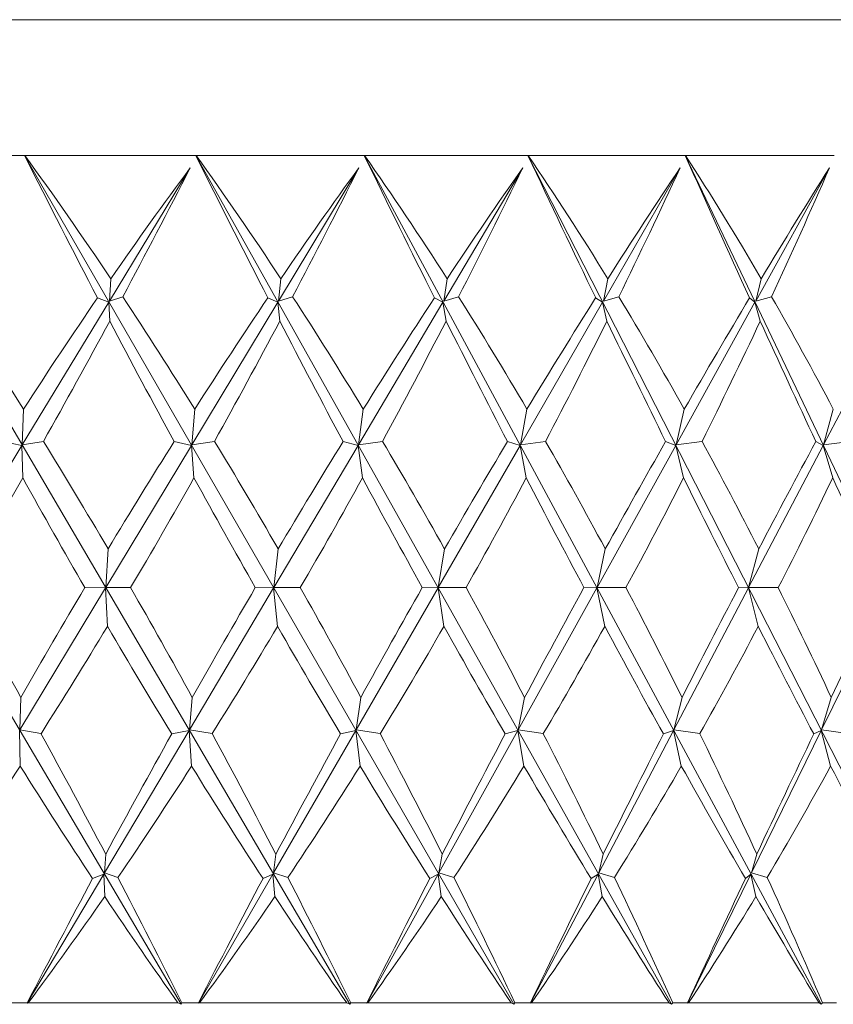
# Model space of a CAD drawing. Header units: inches. Extents: x 1 to 15.9, y 0.2 to 10.7.
# Tile 12 of 26: x 6.7 to 7.5, y 6.1 to 7. Entities that reach past the tile are written whole.
import ezdxf

# ---------------------------------------------------------------- set-up
doc = ezdxf.new("R2010")
doc.units = ezdxf.units.IN
doc.header["$MEASUREMENT"] = 0

msp = doc.modelspace()

# ---------------------------------------------------------------- linework, layer by layer
at = {"color": 7, "linetype": 'Continuous', "lineweight": 15}
for p, q in [((6.64859, 7.02094), (8.03859, 7.02094)), ((6.87461, 6.11453), (6.41407, 6.89606)), ((7.02981, 6.11453), (6.5718, 6.89606)), ((6.57206, 6.89594), (6.73033, 6.89594)), ((6.73033, 6.89594), (6.73036, 6.89606)), ((6.73036, 6.89606), (6.73064, 6.89594)), ((7.18084, 6.11453), (6.73036, 6.89606)), ((6.73064, 6.89594), (6.88801, 6.89594)), ((6.88801, 6.89594), (6.88803, 6.89606)), ((6.88803, 6.89606), (6.88832, 6.89594)), ((7.32603, 6.11453), (6.88803, 6.89606)), ((6.88832, 6.89594), (7.04307, 6.89594)), ((7.04307, 6.89594), (7.04308, 6.89606)), ((7.04308, 6.89606), (7.04337, 6.89594)), ((7.4638, 6.11453), (7.04308, 6.89606)), ((7.04337, 6.89594), (7.1938, 6.89594)), ((7.1938, 6.89606), (7.1941, 6.89594)), ((7.1938, 6.89594), (7.1938, 6.89606)), ((7.59264, 6.11453), (7.1938, 6.89606)), ((7.1941, 6.89594), (7.33857, 6.89594)), ((7.33855, 6.89606), (7.33885, 6.89594)), ((7.33857, 6.89594), (7.33855, 6.89606)), ((7.71114, 6.11453), (7.33855, 6.89606)), ((7.33885, 6.89594), (7.47577, 6.89594)), ((6.88298, 6.88467), (6.80858, 6.76197)), ((7.03815, 6.88467), (6.96416, 6.76197)), ((7.18905, 6.88467), (7.11628, 6.76197)), ((7.33403, 6.88467), (7.26328, 6.76197)), ((7.4715, 6.88467), (7.40354, 6.76197)), ((6.80975, 6.7825), (6.80858, 6.76197)), ((6.96416, 6.76197), (6.96633, 6.7825)), ((7.11628, 6.76197), (7.11943, 6.7825)), ((7.26328, 6.76197), (7.26737, 6.7825)), ((7.40354, 6.76197), (7.40853, 6.7825)), ((6.80785, 6.76076), (6.79758, 6.76485)), ((6.80858, 6.76197), (6.82081, 6.76588)), ((6.95436, 6.76485), (6.96343, 6.76076)), ((6.9772, 6.76588), (6.96416, 6.76197)), ((7.10779, 6.76485), (7.11556, 6.76076)), ((7.12999, 6.76588), (7.11628, 6.76197)), ((7.25618, 6.76485), (7.26258, 6.76076)), ((7.2775, 6.76588), (7.26328, 6.76197)), ((7.39792, 6.76485), (7.40287, 6.76076)), ((7.41813, 6.76588), (7.40354, 6.76197)), ((6.80785, 6.76076), (6.72831, 6.62958)), ((6.80878, 6.74349), (6.80785, 6.76076)), ((6.96343, 6.76076), (6.88433, 6.62958)), ((6.96343, 6.76076), (6.96537, 6.74349)), ((7.11556, 6.76076), (7.03776, 6.62958)), ((7.11556, 6.76076), (7.1185, 6.74349)), ((7.26258, 6.76076), (7.18693, 6.62958)), ((7.26258, 6.76076), (7.26647, 6.74349)), ((7.40287, 6.76076), (7.3302, 6.62958)), ((7.40287, 6.76076), (7.40768, 6.74349)), ((7.53489, 6.76076), (7.46601, 6.62958)), ((6.72938, 6.66236), (6.72831, 6.62958)), ((6.88433, 6.62958), (6.88707, 6.66236)), ((7.03776, 6.62958), (7.04215, 6.66236)), ((7.18693, 6.62958), (7.19292, 6.66236)), ((7.3302, 6.62958), (7.33772, 6.66236)), ((7.46601, 6.62958), (7.47498, 6.66236)), ((6.72801, 6.62908), (6.64867, 6.49822)), ((6.72801, 6.62908), (6.71022, 6.6325)), ((6.72868, 6.59909), (6.72801, 6.62908)), ((6.72831, 6.62958), (6.74777, 6.63276)), ((6.88403, 6.62908), (6.80512, 6.49822)), ((6.86811, 6.6325), (6.88403, 6.62908)), ((6.88403, 6.62908), (6.88638, 6.59909)), ((6.90525, 6.63276), (6.88433, 6.62958)), ((7.03747, 6.62908), (6.95986, 6.49822)), ((7.0236, 6.6325), (7.03747, 6.62908)), ((7.03747, 6.62908), (7.04147, 6.59909)), ((7.05992, 6.63276), (7.03776, 6.62958)), ((7.18665, 6.62908), (7.11119, 6.49822)), ((7.17497, 6.6325), (7.18665, 6.62908)), ((7.18665, 6.62908), (7.19226, 6.59909)), ((7.21008, 6.63276), (7.18693, 6.62958)), ((7.32993, 6.62908), (7.25745, 6.49822)), ((7.32059, 6.6325), (7.32993, 6.62908)), ((7.32993, 6.62908), (7.3371, 6.59909)), ((7.35408, 6.63276), (7.3302, 6.62958)), ((7.46575, 6.62908), (7.39704, 6.49822)), ((7.45883, 6.6325), (7.46575, 6.62908)), ((7.46575, 6.62908), (7.47439, 6.59909)), ((7.49036, 6.63276), (7.46601, 6.62958)), ((6.80512, 6.49822), (6.80725, 6.53378)), ((6.80725, 6.53378), (6.80695, 6.53429)), ((6.95986, 6.49822), (6.96387, 6.53378)), ((6.96387, 6.53378), (6.96357, 6.53429)), ((7.11119, 6.49822), (7.11704, 6.53378)), ((7.11704, 6.53378), (7.11675, 6.53429)), ((7.25745, 6.49822), (7.26507, 6.53378)), ((7.26507, 6.53378), (7.26479, 6.53429)), ((7.39704, 6.49822), (7.40635, 6.53378)), ((7.40635, 6.53378), (7.40609, 6.53429)), ((6.72606, 6.3671), (6.80496, 6.49796)), ((6.80496, 6.49796), (6.78589, 6.49809)), ((6.80496, 6.49796), (6.80665, 6.4624)), ((6.80512, 6.49822), (6.82798, 6.49809)), ((6.8821, 6.3671), (6.9597, 6.49796)), ((6.9597, 6.49796), (6.94284, 6.49809)), ((6.9597, 6.49796), (6.96328, 6.4624)), ((6.95986, 6.49822), (6.98424, 6.49809)), ((7.03558, 6.3671), (7.11103, 6.49796)), ((7.11103, 6.49796), (7.09658, 6.49809)), ((7.11103, 6.49796), (7.11646, 6.4624)), ((7.11119, 6.49822), (7.13683, 6.49809)), ((7.18482, 6.3671), (7.2573, 6.49796)), ((7.2573, 6.49796), (7.2454, 6.49809)), ((7.2573, 6.49796), (7.26452, 6.4624)), ((7.25745, 6.49822), (7.28407, 6.49809)), ((7.32819, 6.3671), (7.3969, 6.49796)), ((7.3969, 6.49796), (7.38769, 6.49809)), ((7.3969, 6.49796), (7.40582, 6.4624)), ((7.39704, 6.49822), (7.42434, 6.49809)), ((7.46411, 6.3671), (7.52829, 6.49796)), ((6.80665, 6.4624), (6.80695, 6.46189)), ((6.96328, 6.4624), (6.96357, 6.46189)), ((7.11646, 6.4624), (7.11675, 6.46189)), ((7.26452, 6.4624), (7.26479, 6.46189)), ((7.40582, 6.4624), (7.40609, 6.46189)), ((6.72606, 6.3671), (6.72707, 6.3971)), ((6.88479, 6.3971), (6.8821, 6.3671)), ((7.03992, 6.3971), (7.03558, 6.3671)), ((7.19076, 6.3971), (7.18482, 6.3671)), ((7.33567, 6.3971), (7.32819, 6.3671)), ((7.47304, 6.3971), (7.46411, 6.3671)), ((6.72576, 6.36661), (6.72638, 6.33382)), ((6.74552, 6.36368), (6.72606, 6.3671)), ((6.804, 6.23543), (6.8818, 6.36661)), ((6.8818, 6.36661), (6.86588, 6.36342)), ((6.8841, 6.33382), (6.8818, 6.36661)), ((6.8821, 6.3671), (6.90303, 6.36368)), ((6.95965, 6.23543), (7.03529, 6.36661)), ((7.03529, 6.36661), (7.02141, 6.36342)), ((7.03925, 6.33382), (7.03529, 6.36661)), ((7.03558, 6.3671), (7.05775, 6.36368)), ((7.11188, 6.23543), (7.18454, 6.36661)), ((7.18454, 6.36661), (7.17286, 6.36342)), ((7.19011, 6.33382), (7.18454, 6.36661)), ((7.18482, 6.3671), (7.20798, 6.36368)), ((7.25904, 6.23543), (7.32792, 6.36661)), ((7.32792, 6.36661), (7.31856, 6.36342)), ((7.33504, 6.33382), (7.32792, 6.36661)), ((7.32819, 6.3671), (7.35209, 6.36368)), ((7.39952, 6.23543), (7.46386, 6.36661)), ((7.46386, 6.36661), (7.45693, 6.36342)), ((7.47246, 6.33382), (7.46386, 6.36661)), ((7.46411, 6.3671), (7.48849, 6.36368)), ((6.804, 6.23543), (6.80512, 6.2527)), ((6.96177, 6.2527), (6.95965, 6.23543)), ((7.115, 6.2527), (7.11188, 6.23543)), ((7.26311, 6.2527), (7.25904, 6.23543)), ((7.40449, 6.2527), (7.39952, 6.23543)), ((6.73291, 6.11556), (6.80328, 6.23421)), ((6.79308, 6.2303), (6.80328, 6.23421)), ((6.80328, 6.23421), (6.80415, 6.21368)), ((6.81631, 6.23134), (6.804, 6.23543)), ((6.89053, 6.11556), (6.95895, 6.23421)), ((6.95895, 6.23421), (6.94992, 6.2303)), ((6.96082, 6.21368), (6.95895, 6.23421)), ((6.95965, 6.23543), (6.97278, 6.23134)), ((7.04549, 6.11556), (7.11121, 6.23421)), ((7.11121, 6.23421), (7.10347, 6.2303)), ((7.11407, 6.21368), (7.11121, 6.23421)), ((7.11188, 6.23543), (7.12569, 6.23134)), ((7.1961, 6.11556), (7.25841, 6.23421)), ((7.25841, 6.23421), (7.25203, 6.2303)), ((7.26222, 6.21368), (7.25841, 6.23421)), ((7.25904, 6.23543), (7.27338, 6.23134)), ((7.34072, 6.11556), (7.39892, 6.23421)), ((7.39892, 6.23421), (7.39398, 6.2303)), ((7.40365, 6.21368), (7.39892, 6.23421)), ((7.39952, 6.23543), (7.41423, 6.23134)), ((6.71749, 6.11594), (6.73281, 6.11594)), ((6.73291, 6.11556), (6.73281, 6.11594)), ((6.73383, 6.11594), (6.87161, 6.11594)), ((6.87531, 6.11594), (6.87461, 6.11453)), ((6.87531, 6.11594), (6.89046, 6.11594)), ((6.89053, 6.11556), (6.89046, 6.11594)), ((6.89147, 6.11594), (7.02702, 6.11594)), ((7.03065, 6.11594), (7.02981, 6.11453)), ((7.03065, 6.11594), (7.04547, 6.11594)), ((7.04549, 6.11556), (7.04547, 6.11594)), ((7.04645, 6.11594), (7.17829, 6.11594)), ((7.1818, 6.11594), (7.18084, 6.11453)), ((7.1818, 6.11594), (7.19612, 6.11594)), ((7.1961, 6.11556), (7.19612, 6.11594)), ((7.19708, 6.11594), (7.32375, 6.11594)), ((7.3271, 6.11594), (7.32603, 6.11453)), ((7.3271, 6.11594), (7.34078, 6.11594)), ((7.34072, 6.11556), (7.34078, 6.11594)), ((7.34169, 6.11594), (7.46182, 6.11594)), ((7.46498, 6.11594), (7.4638, 6.11453)), ((7.46498, 6.11594), (7.47785, 6.11594))]:
    msp.add_line(p, q, dxfattribs=at)
for centre, major_axis, ratio, start_param, end_param in [((6.64859, 9.44598), (-1.26553, 3.92969), 0.21194, 2.206829, 2.251356), ((6.64859, 3.5502), (-0.81636, 3.9299), 0.324751, 5.607532, 5.659925), ((6.64859, 9.44598), (-1.34073, 3.93147), 0.179438, 2.213861, 2.258388), ((6.64859, 3.5502), (-0.66658, 3.93207), 0.345995, 5.616303, 5.668697), ((6.64859, 9.44598), (-1.40194, 3.93351), 0.145994, 2.222991, 2.267518), ((6.64859, 3.5502), (-0.50338, 3.93458), 0.363171, 5.62846, 5.680854), ((6.64859, 9.44598), (-1.44962, 3.93549), 0.111871, 2.233794, 2.278321), ((6.64859, 3.5502), (-0.32905, 3.93689), 0.375635, 5.643504, 5.695898), ((6.64859, 9.44598), (-1.48413, 3.93716), 0.077277, 2.245856, 2.290383), ((6.64859, 3.5502), (-0.1469, 3.93843), 0.382859, 5.660611, 5.713005), ((6.64859, 3.61119), (1.07127, 3.83305), 0.279482, 0.630058, 0.678819), ((6.64859, 9.38499), (1.07127, 3.83305), 0.279482, 4.040913, 4.082331), ((6.64859, 3.61119), (1.17579, 3.83354), 0.249215, 0.628395, 0.677156), ((6.64859, 9.38499), (0.95133, 3.83358), 0.307563, 4.039137, 4.080555), ((6.64859, 3.61119), (1.26529, 3.83488), 0.217275, 0.623673, 0.672433), ((6.64859, 9.38499), (0.81588, 3.83512), 0.332855, 4.033655, 4.075073), ((6.64859, 3.61119), (1.3403, 3.8368), 0.184079, 0.616322, 0.665082), ((6.64859, 9.38499), (0.66539, 3.83748), 0.354676, 4.024382, 4.0658), ((6.64859, 3.61119), (1.40136, 3.83898), 0.149958, 0.606792, 0.655552), ((6.64859, 9.38499), (0.5011, 3.8402), 0.372306, 4.011505, 4.052923), ((6.64859, 3.5502), (-0.95143, 3.92847), 0.300113, 5.550842, 5.594992), ((6.64859, 3.61119), (1.07127, 3.83305), 0.279482, 0.686892, 0.732047), ((6.64859, 3.5502), (-0.81636, 3.9299), 0.324751, 5.55604, 5.60019), ((6.64859, 3.61119), (1.17579, 3.83354), 0.249215, 0.685229, 0.730384), ((6.64859, 3.5502), (-0.66658, 3.93207), 0.345995, 5.564812, 5.608961), ((6.64859, 3.61119), (1.26529, 3.83488), 0.217275, 0.680506, 0.725661), ((6.64859, 3.5502), (-0.50338, 3.93458), 0.363171, 5.576969, 5.621118), ((6.64859, 3.61119), (1.3403, 3.8368), 0.184079, 0.673156, 0.71831), ((6.64859, 3.5502), (-0.32905, 3.93689), 0.375635, 5.592013, 5.636162), ((6.64859, 3.61119), (1.40136, 3.83898), 0.149958, 0.663626, 0.70878), ((6.64859, 3.5502), (-0.1469, 3.93843), 0.382859, 5.60912, 5.653269), ((6.64859, 9.38499), (1.07127, 3.83305), 0.279482, 3.992507, 4.032925), ((6.64859, 9.44598), (-1.26553, 3.92969), 0.21194, 2.258784, 2.298261), ((6.64859, 9.38499), (0.95133, 3.83358), 0.307563, 3.990732, 4.03115), ((6.64859, 9.44598), (-1.34073, 3.93147), 0.179438, 2.265816, 2.305293), ((6.64859, 9.38499), (0.81588, 3.83512), 0.332855, 3.985249, 4.025667), ((6.64859, 9.44598), (-1.40194, 3.93351), 0.145994, 2.274946, 2.314423), ((6.64859, 9.38499), (0.66539, 3.83748), 0.354676, 3.975976, 4.016394), ((6.64859, 9.44598), (-1.44962, 3.93549), 0.111871, 2.285749, 2.325226), ((6.64859, 9.38499), (0.5011, 3.8402), 0.372306, 3.963099, 4.003517), ((6.64859, 9.44598), (-1.48413, 3.93716), 0.077277, 2.297811, 2.337288), ((6.64859, 3.5502), (-0.95143, 3.92847), 0.300113, 5.499474, 5.538677), ((6.64859, 3.61119), (1.17579, 3.83354), 0.249215, 0.743044, 0.783534), ((6.64859, 3.5502), (-0.81636, 3.9299), 0.324751, 5.504672, 5.543875), ((6.64859, 3.61119), (1.26529, 3.83488), 0.217275, 0.738321, 0.778812), ((6.64859, 3.5502), (-0.66658, 3.93207), 0.345995, 5.513443, 5.552647), ((6.64859, 3.61119), (1.3403, 3.8368), 0.184079, 0.730971, 0.771461), ((6.64859, 3.5502), (-0.50338, 3.93458), 0.363171, 5.525601, 5.564804), ((6.64859, 3.61119), (1.40136, 3.83898), 0.149958, 0.721441, 0.761931), ((6.64859, 3.5502), (-0.32905, 3.93689), 0.375635, 5.540645, 5.579848), ((6.64859, 3.61119), (1.44897, 3.8411), 0.115175, 0.710175, 0.750666), ((6.64859, 9.38499), (1.07127, 3.83305), 0.279482, 3.940959, 3.979881), ((6.64859, 9.44598), (-1.17586, 3.92844), 0.243172, 2.30595, 2.343811), ((6.64859, 9.38499), (0.95133, 3.83358), 0.307563, 3.939184, 3.978106), ((6.64859, 9.44598), (-1.26553, 3.92969), 0.21194, 2.31046, 2.348321), ((6.64859, 9.38499), (0.81588, 3.83512), 0.332855, 3.933701, 3.972623), ((6.64859, 9.44598), (-1.34073, 3.93147), 0.179438, 2.317492, 2.355353), ((6.64859, 9.38499), (0.66539, 3.83748), 0.354676, 3.924428, 3.96335), ((6.64859, 9.44598), (-1.40194, 3.93351), 0.145994, 2.326621, 2.364483), ((6.64859, 9.38499), (0.5011, 3.8402), 0.372306, 3.911551, 3.950473), ((6.64859, 9.44598), (-1.44962, 3.93549), 0.111871, 2.337425, 2.375286), ((6.64859, 9.38499), (0.32535, 3.84268), 0.385057, 3.895598, 3.934519), ((6.64859, 9.44598), (-1.48413, 3.93716), 0.077277, 2.349487, 2.387348), ((6.64859, 3.5502), (-1.07127, 3.92798), 0.272727, 5.445958, 5.483819), ((6.64859, 3.61119), (1.17579, 3.83354), 0.249215, 0.797703, 0.836625), ((6.64859, 3.5502), (-0.95143, 3.92847), 0.300113, 5.447644, 5.485506), ((6.64859, 3.61119), (1.26529, 3.83488), 0.217275, 0.792981, 0.831903), ((6.64859, 3.5502), (-0.81636, 3.9299), 0.324751, 5.452842, 5.490704), ((6.64859, 3.61119), (1.3403, 3.8368), 0.184079, 0.78563, 0.824552), ((6.64859, 3.5502), (-0.66658, 3.93207), 0.345995, 5.461614, 5.499475), ((6.64859, 3.61119), (1.40136, 3.83898), 0.149958, 0.7761, 0.815022), ((6.64859, 3.5502), (-0.50338, 3.93458), 0.363171, 5.473771, 5.511632), ((6.64859, 3.61119), (1.44897, 3.8411), 0.115175, 0.764835, 0.803757), ((6.64859, 3.5502), (-0.32905, 3.93689), 0.375635, 5.488815, 5.526676), ((6.64859, 3.61119), (1.48353, 3.8429), 0.079937, 0.752264, 0.791186), ((6.64859, 9.38499), (0.95133, 3.83358), 0.307563, 3.884524, 3.925015), ((6.64859, 9.44598), (-1.17586, 3.92844), 0.243172, 2.35778, 2.396983), ((6.64859, 9.38499), (0.81588, 3.83512), 0.332855, 3.879042, 3.919532), ((6.64859, 9.44598), (-1.26553, 3.92969), 0.21194, 2.36229, 2.401493), ((6.64859, 9.38499), (0.66539, 3.83748), 0.354676, 3.869769, 3.910259), ((6.64859, 9.44598), (-1.34073, 3.93147), 0.179438, 2.369321, 2.408525), ((6.64859, 9.38499), (0.5011, 3.8402), 0.372306, 3.856892, 3.897382), ((6.64859, 9.44598), (-1.40194, 3.93351), 0.145994, 2.378451, 2.417654), ((6.64859, 9.38499), (0.32535, 3.84268), 0.385057, 3.840938, 3.881429), ((6.64859, 9.44598), (-1.44962, 3.93549), 0.111871, 2.389254, 2.428457), ((6.64859, 3.5502), (-1.07127, 3.92798), 0.272727, 5.394282, 5.433759), ((6.64859, 3.61119), (1.26529, 3.83488), 0.217275, 0.844529, 0.884947), ((6.64859, 3.5502), (-0.95143, 3.92847), 0.300113, 5.395969, 5.435446), ((6.64859, 3.61119), (1.3403, 3.8368), 0.184079, 0.837178, 0.877596), ((6.64859, 3.5502), (-0.81636, 3.9299), 0.324751, 5.401167, 5.440643), ((6.64859, 3.61119), (1.40136, 3.83898), 0.149958, 0.827648, 0.868066), ((6.64859, 3.5502), (-0.66658, 3.93207), 0.345995, 5.409938, 5.449415), ((6.64859, 3.61119), (1.44897, 3.8411), 0.115175, 0.816383, 0.856801), ((6.64859, 3.5502), (-0.50338, 3.93458), 0.363171, 5.422095, 5.461572), ((6.64859, 3.61119), (1.48353, 3.8429), 0.079937, 0.803813, 0.84423), ((6.64859, 9.38499), (0.95133, 3.83358), 0.307563, 3.826709, 3.871864), ((6.64859, 9.44598), (-1.07127, 3.92798), 0.272727, 2.407563, 2.451712), ((6.64859, 9.38499), (0.81588, 3.83512), 0.332855, 3.821227, 3.866382), ((6.64859, 9.44598), (-1.17586, 3.92844), 0.243172, 2.409148, 2.453297), ((6.64859, 9.38499), (0.66539, 3.83748), 0.354676, 3.811954, 3.857108), ((6.64859, 9.44598), (-1.26553, 3.92969), 0.21194, 2.413658, 2.457807), ((6.64859, 9.38499), (0.5011, 3.8402), 0.372306, 3.799077, 3.844232), ((6.64859, 9.44598), (-1.34073, 3.93147), 0.179438, 2.42069, 2.464839), ((6.64859, 9.38499), (0.32535, 3.84268), 0.385057, 3.783123, 3.828278), ((6.64859, 9.44598), (-1.40194, 3.93351), 0.145994, 2.429819, 2.473969), ((6.64859, 9.38499), (0.14156, 3.84432), 0.392363, 3.76498, 3.810135), ((6.64859, 9.44598), (-1.44962, 3.93549), 0.111871, 2.440623, 2.484772), ((6.64859, 3.61119), (1.26529, 3.83488), 0.217275, 0.892934, 0.932833), ((6.64859, 3.5502), (-1.07127, 3.92798), 0.272727, 5.347569, 5.386854), ((6.64859, 3.61119), (1.3403, 3.8368), 0.184079, 0.885584, 0.925482), ((6.64859, 3.5502), (-0.95143, 3.92847), 0.300113, 5.349256, 5.388541), ((6.64859, 3.61119), (1.40136, 3.83898), 0.149958, 0.876054, 0.915952), ((6.64859, 3.5502), (-0.81636, 3.9299), 0.324751, 5.354454, 5.393739), ((6.64859, 3.61119), (1.44897, 3.8411), 0.115175, 0.864788, 0.904687), ((6.64859, 3.5502), (-0.66658, 3.93207), 0.345995, 5.363226, 5.40251), ((6.64859, 3.61119), (1.48353, 3.8429), 0.079937, 0.852218, 0.892117), ((6.64859, 3.5502), (-0.50338, 3.93458), 0.363171, 5.375383, 5.414667), ((6.64859, 9.38499), (0.81588, 3.83512), 0.332855, 3.766588, 3.813153), ((6.64859, 9.44598), (-1.07127, 3.92798), 0.272727, 2.459054, 2.503939), ((6.64859, 9.38499), (0.66539, 3.83748), 0.354676, 3.757315, 3.80388), ((6.64859, 9.44598), (-1.17586, 3.92844), 0.243172, 2.46064, 2.505524), ((6.64859, 9.38499), (0.5011, 3.8402), 0.372306, 3.744438, 3.791003), ((6.64859, 9.44598), (-1.26553, 3.92969), 0.21194, 2.46515, 2.510034), ((6.64859, 9.38499), (0.32535, 3.84268), 0.385057, 3.728485, 3.77505), ((6.64859, 9.44598), (-1.34073, 3.93147), 0.179438, 2.472181, 2.517066), ((6.64859, 9.38499), (0.14156, 3.84432), 0.392363, 3.710341, 3.756907), ((6.64859, 9.44598), (-1.40194, 3.93351), 0.145994, 2.481311, 2.526195)]:
    msp.add_ellipse(centre, major_axis=major_axis, ratio=ratio, start_param=start_param, end_param=end_param, dxfattribs=at)
for points in [[(6.73383, 6.11594), (6.73352, 6.11582), (6.73322, 6.11569), (6.73291, 6.11556)], [(6.87461, 6.11453), (6.87361, 6.115), (6.87261, 6.11547), (6.87161, 6.11594)], [(6.89147, 6.11594), (6.89116, 6.11582), (6.89084, 6.11569), (6.89053, 6.11556)], [(7.02981, 6.11453), (7.02888, 6.115), (7.02795, 6.11547), (7.02702, 6.11594)], [(7.04645, 6.11594), (7.04613, 6.11582), (7.04581, 6.11569), (7.04549, 6.11556)], [(7.18084, 6.11453), (7.17999, 6.115), (7.17914, 6.11547), (7.17829, 6.11594)], [(7.19708, 6.11594), (7.19675, 6.11582), (7.19643, 6.11569), (7.1961, 6.11556)], [(7.32603, 6.11453), (7.32527, 6.115), (7.32451, 6.11547), (7.32375, 6.11594)], [(7.34169, 6.11594), (7.34137, 6.11582), (7.34104, 6.11569), (7.34072, 6.11556)], [(7.4638, 6.11453), (7.46314, 6.115), (7.46248, 6.11547), (7.46182, 6.11594)]]:
    msp.add_open_spline(points, degree=3, dxfattribs=at)

doc.saveas('drawing.dxf')
